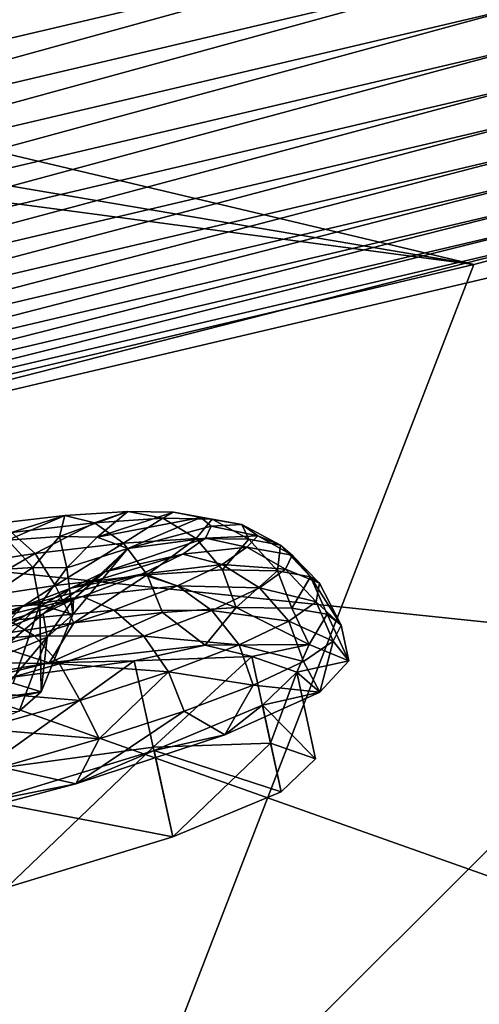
# Model space of a CAD drawing. Header units: metres. Extents: x 0 to 1651, y -1070 to 0.
# Tile 20 of 112: x 611 to 637, y -908 to -853. Entities that reach past the tile are written whole.
import ezdxf

# ---------------------------------------------------------------- set-up
doc = ezdxf.new("R2010")
doc.units = ezdxf.units.M

msp = doc.modelspace()

# ---------------------------------------------------------------- linework, layer by layer
at = {"layer": 'None'}
for points in [[(724.750854, -841.593079, -406), (682.642212, -854.043579, -406), (460.835541, -813.483276, -406)], [(682.642212, -854.043579, -406), (471.364014, -827.031738, -406), (460.835541, -813.483276, -406)], [(495.199585, -823.980286, -403), (556.248596, -855.120728, -403), (636.680481, -836.68634, -403)], [(682.642212, -854.043579, -406), (636.776367, -866.25531, -406), (471.364014, -827.031738, -406)], [(636.776367, -866.25531, -406), (481.750244, -839.967041, -406), (471.364014, -827.031738, -406)], [(636.680481, -836.68634, -403), (556.248596, -855.120728, -403), (575.57605, -856.525452, -402.52005)], [(637.396057, -841.998535, -402.52005), (636.680481, -836.68634, -403), (575.57605, -856.525452, -402.52005)], [(481.750244, -839.967041, -406), (636.776367, -866.25531, -406), (487.004303, -846.355835, -406)], [(575.57605, -856.525452, -402.52005), (576.663025, -861.587158, -401.100159), (637.396057, -841.998535, -402.52005)], [(576.663025, -861.587158, -401.100159), (638.676758, -847.014648, -401.100159), (637.396057, -841.998535, -402.52005)], [(636.776367, -866.25531, -406), (590.582947, -877.16272, -406), (487.004303, -846.355835, -406)], [(576.663025, -861.587158, -401.100159), (577.181702, -864.002136, -400.048401), (638.676758, -847.014648, -401.100159)], [(577.181702, -864.002136, -400.048401), (639.287842, -849.407898, -400.048401), (638.676758, -847.014648, -401.100159)], [(577.181702, -864.002136, -400.048401), (577.678101, -866.313721, -398.780426), (639.287842, -849.407898, -400.048401)], [(577.678101, -866.313721, -398.780426), (639.872742, -851.69873, -398.780426), (639.287842, -849.407898, -400.048401)], [(577.678101, -866.313721, -398.780426), (578.148621, -868.504761, -397.307617), (639.872742, -851.69873, -398.780426)], [(639.872742, -851.69873, -398.780426), (578.148621, -868.504761, -397.307617), (640.427124, -853.870056, -397.307617)], [(640.427124, -853.870056, -397.307617), (578.148621, -868.504761, -397.307617), (578.5896, -870.558105, -395.641296)], [(578.5896, -870.558105, -395.641296), (640.946716, -855.904968, -395.641296), (640.427124, -853.870056, -397.307617)], [(687.702698, -902.677124, -63), (615.638672, -920.923889, -63), (682.642212, -854.043579, -406)], [(615.638672, -920.923889, -63), (636.776367, -866.25531, -406), (682.642212, -854.043579, -406)], [(578.997437, -872.457214, -393.793457), (640.946716, -855.904968, -395.641296), (578.5896, -870.558105, -395.641296)], [(641.427246, -857.786987, -393.793457), (640.946716, -855.904968, -395.641296), (578.997437, -872.457214, -393.793457)], [(641.427246, -857.786987, -393.793457), (578.997437, -872.457214, -393.793457), (579.369141, -874.18811, -391.779236)], [(641.865234, -859.502319, -391.779236), (641.427246, -857.786987, -393.793457), (579.369141, -874.18811, -391.779236)], [(641.865234, -859.502319, -391.779236), (579.369141, -874.18811, -391.779236), (579.701843, -875.737488, -389.61441)], [(642.257263, -861.03772, -389.61441), (641.865234, -859.502319, -391.779236), (579.701843, -875.737488, -389.61441)], [(642.257263, -861.03772, -389.61441), (579.701843, -875.737488, -389.61441), (579.992737, -877.091919, -387.314758)], [(642.599976, -862.379944, -387.314758), (642.257263, -861.03772, -389.61441), (579.992737, -877.091919, -387.314758)], [(642.599976, -862.379944, -387.314758), (579.992737, -877.091919, -387.314758), (580.239075, -878.239136, -384.897552)], [(642.890198, -863.516846, -384.897552), (642.599976, -862.379944, -387.314758), (580.239075, -878.239136, -384.897552)], [(642.890198, -863.516846, -384.897552), (580.239075, -878.239136, -384.897552), (580.439209, -879.171082, -382.385681)], [(643.126038, -864.44043, -382.385681), (642.890198, -863.516846, -384.897552), (580.439209, -879.171082, -382.385681)], [(580.439209, -879.171082, -382.385681), (580.733521, -880.355408, -377.175201), (643.126038, -864.44043, -382.385681)], [(580.733521, -880.355408, -377.175201), (643.46759, -865.614624, -377.175201), (643.126038, -864.44043, -382.385681)], [(709.468689, -893.793701, -60), (643.46759, -865.614624, -377.175201), (580.733521, -880.355408, -377.175201)], [(636.776367, -866.25531, -406), (615.638672, -920.923889, -63), (590.582947, -877.16272, -406)], [(615.638672, -920.923889, -63), (543.202576, -935.981506, -63), (590.582947, -877.16272, -406)], [(580.733521, -880.355408, -377.175201), (606.657959, -920.294556, -60), (658.267761, -907.837219, -60)], [(658.267761, -907.837219, -60), (709.468689, -893.793701, -60), (580.733521, -880.355408, -377.175201)], [(615.638672, -920.923889, -63), (687.702698, -902.677124, -63), (691.852539, -985.91217, -63)]]:
    msp.add_3dface(points, dxfattribs=at)
at = {"layer": 'None012310'}
for points in [[(609.553894, -880.818054, -269.924927), (610.660034, -881.684143, -263.097076), (613.852356, -880.316406, -266.453857)], [(609.553894, -880.818054, -269.924927), (613.852356, -880.316406, -266.453857), (610.876831, -881.258118, -271.860352)], [(610.660034, -881.684143, -263.097076), (613.557739, -881.492676, -259.589233), (613.852356, -880.316406, -266.453857)], [(613.852356, -880.316406, -266.453857), (615.525085, -880.715637, -268.106842), (610.876831, -881.258118, -271.860352)], [(613.557739, -881.492676, -259.589233), (617.382385, -880.08313, -262.180542), (613.852356, -880.316406, -266.453857)], [(613.557739, -881.492676, -259.589233), (615.665344, -881.52655, -255.659607), (617.382385, -880.08313, -262.180542)], [(613.852356, -880.316406, -266.453857), (617.382385, -880.08313, -262.180542), (615.525085, -880.715637, -268.106842)], [(617.382385, -880.08313, -262.180542), (619.342346, -880.463379, -263.485809), (615.525085, -880.715637, -268.106842)], [(615.665344, -881.52655, -255.659607), (619.949951, -880.12439, -257.393372), (617.382385, -880.08313, -262.180542)], [(615.665344, -881.52655, -255.659607), (621.489075, -880.413574, -252.418457), (619.949951, -880.12439, -257.393372)], [(617.382385, -880.08313, -262.180542), (619.949951, -880.12439, -257.393372), (619.342346, -880.463379, -263.485809)], [(619.949951, -880.12439, -257.393372), (622.118835, -880.507996, -258.309113), (619.342346, -880.463379, -263.485809)], [(621.489075, -880.413574, -252.418457), (622.118835, -880.507996, -258.309113), (619.949951, -880.12439, -257.393372)], [(615.525085, -880.715637, -268.106842), (612.193604, -882.435608, -273.632385), (610.876831, -881.258118, -271.860352)], [(617.143921, -881.857849, -269.634888), (612.193604, -882.435608, -273.632385), (615.525085, -880.715637, -268.106842)], [(615.525085, -880.715637, -268.106842), (619.342346, -880.463379, -263.485809), (617.143921, -881.857849, -269.634888)], [(617.39447, -882.163879, -247.58345), (621.489075, -880.413574, -252.418457), (615.665344, -881.52655, -255.659607)], [(619.342346, -880.463379, -263.485809), (621.209351, -881.589172, -264.713501), (617.143921, -881.857849, -269.634888)], [(617.39447, -882.163879, -247.58345), (622.056396, -880.900818, -247.55481), (621.489075, -880.413574, -252.418457)], [(621.745239, -881.579773, -242.690994), (622.056396, -880.900818, -247.55481), (617.39447, -882.163879, -247.58345)], [(619.342346, -880.463379, -263.485809), (622.118835, -880.507996, -258.309113), (621.209351, -881.589172, -264.713501)], [(622.118835, -880.507996, -258.309113), (624.16626, -881.636719, -259.200317), (621.209351, -881.589172, -264.713501)], [(622.056396, -880.900818, -247.55481), (623.783142, -880.82074, -252.929413), (621.489075, -880.413574, -252.418457)], [(621.489075, -880.413574, -252.418457), (623.783142, -880.82074, -252.929413), (622.118835, -880.507996, -258.309113)], [(624.673035, -881.450439, -247.689606), (622.056396, -880.900818, -247.55481), (621.745239, -881.579773, -242.690994)], [(622.056396, -880.900818, -247.55481), (624.673035, -881.450439, -247.689606), (623.783142, -880.82074, -252.929413)], [(623.783142, -880.82074, -252.929413), (624.16626, -881.636719, -259.200317), (622.118835, -880.507996, -258.309113)], [(624.673035, -881.450439, -247.689606), (625.938782, -881.969788, -253.470947), (623.783142, -880.82074, -252.929413)], [(623.783142, -880.82074, -252.929413), (625.938782, -881.969788, -253.470947), (624.16626, -881.636719, -259.200317)], [(610.876831, -881.258118, -271.860352), (612.193604, -882.435608, -273.632385), (606.690979, -883.277344, -276.487823)], [(624.060181, -882.081787, -242.410431), (624.673035, -881.450439, -247.689606), (621.745239, -881.579773, -242.690994)], [(626.592163, -882.530945, -247.86969), (624.673035, -881.450439, -247.689606), (624.060181, -882.081787, -242.410431)], [(624.673035, -881.450439, -247.689606), (626.592163, -882.530945, -247.86969), (625.938782, -881.969788, -253.470947)], [(609.455139, -883.388489, -261.717316), (612.067261, -883.215881, -258.555267), (610.660034, -881.684143, -263.097076)], [(612.067261, -883.215881, -258.555267), (613.557739, -881.492676, -259.589233), (610.660034, -881.684143, -263.097076)], [(612.067261, -883.215881, -258.555267), (613.967102, -883.246399, -255.012985), (613.557739, -881.492676, -259.589233)], [(613.310425, -884.231812, -274.968994), (612.193604, -882.435608, -273.632385), (617.143921, -881.857849, -269.634888)], [(618.467468, -883.629883, -270.804626), (613.310425, -884.231812, -274.968994), (617.143921, -881.857849, -269.634888)], [(613.967102, -883.246399, -255.012985), (615.665344, -881.52655, -255.659607), (613.557739, -881.492676, -259.589233)], [(613.967102, -883.246399, -255.012985), (617.39447, -882.163879, -247.58345), (615.665344, -881.52655, -255.659607)], [(617.39447, -882.163879, -247.58345), (616.09082, -883.463013, -239.506744), (621.745239, -881.579773, -242.690994)], [(616.09082, -883.463013, -239.506744), (620.468201, -882.483459, -237.715576), (621.745239, -881.579773, -242.690994)], [(617.143921, -881.857849, -269.634888), (621.209351, -881.589172, -264.713501), (618.467468, -883.629883, -270.804626)], [(621.209351, -881.589172, -264.713501), (622.702576, -883.350037, -265.677765), (618.467468, -883.629883, -270.804626)], [(621.745239, -881.579773, -242.690994), (620.468201, -882.483459, -237.715576), (624.060181, -882.081787, -242.410431)], [(621.209351, -881.589172, -264.713501), (624.16626, -881.636719, -259.200317), (622.702576, -883.350037, -265.677765)], [(624.16626, -881.636719, -259.200317), (625.782959, -883.399536, -259.934418), (622.702576, -883.350037, -265.677765)], [(625.938782, -881.969788, -253.470947), (625.782959, -883.399536, -259.934418), (624.16626, -881.636719, -259.200317)], [(625.938782, -881.969788, -253.470947), (627.629517, -883.746521, -253.965851), (625.782959, -883.399536, -259.934418)], [(626.592163, -882.530945, -247.86969), (627.629517, -883.746521, -253.965851), (625.938782, -881.969788, -253.470947)], [(612.193604, -882.435608, -273.632385), (607.578125, -885.108704, -277.943665), (606.690979, -883.277344, -276.487823)], [(612.193604, -882.435608, -273.632385), (613.310425, -884.231812, -274.968994), (607.578125, -885.108704, -277.943665)], [(614.305847, -885.85968, -247.945175), (617.39447, -882.163879, -247.58345), (613.967102, -883.246399, -255.012985)], [(616.09082, -883.463013, -239.506744), (614.190186, -884.37146, -235.576401), (620.468201, -882.483459, -237.715576)], [(614.190186, -884.37146, -235.576401), (618.152832, -883.590088, -232.927536), (620.468201, -882.483459, -237.715576)], [(614.350586, -884.992004, -240.452316), (617.39447, -882.163879, -247.58345), (614.305847, -885.85968, -247.945175)], [(616.09082, -883.463013, -239.506744), (617.39447, -882.163879, -247.58345), (614.350586, -884.992004, -240.452316)], [(620.468201, -882.483459, -237.715576), (618.152832, -883.590088, -232.927536), (622.67926, -883.059021, -237.030182)], [(620.468201, -882.483459, -237.715576), (622.67926, -883.059021, -237.030182), (624.060181, -882.081787, -242.410431)], [(624.060181, -882.081787, -242.410431), (622.67926, -883.059021, -237.030182), (626.233826, -883.312805, -242.26825)], [(626.233826, -883.312805, -242.26825), (626.592163, -882.530945, -247.86969), (624.060181, -882.081787, -242.410431)], [(628.138855, -884.09259, -248.097641), (626.592163, -882.530945, -247.86969), (626.233826, -883.312805, -242.26825)], [(626.592163, -882.530945, -247.86969), (628.138855, -884.09259, -248.097641), (627.629517, -883.746521, -253.965851)], [(618.152832, -883.590088, -232.927536), (620.175476, -884.255737, -231.852524), (622.67926, -883.059021, -237.030182)], [(622.67926, -883.059021, -237.030182), (620.175476, -884.255737, -231.852524), (624.763123, -884.353516, -236.538284)], [(622.67926, -883.059021, -237.030182), (624.763123, -884.353516, -236.538284), (626.233826, -883.312805, -242.26825)], [(608.730713, -885.462524, -260.788177), (612.067261, -883.215881, -258.555267), (609.455139, -883.388489, -261.717316)], [(608.730713, -885.462524, -260.788177), (612.4646, -885.306458, -255.546478), (612.067261, -883.215881, -258.555267)], [(614.190186, -884.37146, -235.576401), (611.477295, -885.404114, -232.067566), (618.152832, -883.590088, -232.927536)], [(611.477295, -885.404114, -232.067566), (614.8479, -884.848145, -228.653), (618.152832, -883.590088, -232.927536)], [(612.4646, -885.306458, -255.546478), (613.967102, -883.246399, -255.012985), (612.067261, -883.215881, -258.555267)], [(612.4646, -885.306458, -255.546478), (614.305847, -885.85968, -247.945175), (613.967102, -883.246399, -255.012985)], [(614.190186, -884.37146, -235.576401), (616.09082, -883.463013, -239.506744), (612.637329, -885.810913, -236.909378)], [(612.637329, -885.810913, -236.909378), (616.09082, -883.463013, -239.506744), (614.350586, -884.992004, -240.452316)], [(618.467468, -883.629883, -270.804626), (614.361633, -886.32196, -275.537018), (613.310425, -884.231812, -274.968994)], [(619.334961, -885.746582, -271.480621), (614.361633, -886.32196, -275.537018), (618.467468, -883.629883, -270.804626)], [(618.152832, -883.590088, -232.927536), (614.8479, -884.848145, -228.653), (620.175476, -884.255737, -231.852524)], [(618.467468, -883.629883, -270.804626), (622.702576, -883.350037, -265.677765), (623.458923, -885.467896, -266.537537)], [(623.458923, -885.467896, -266.537537), (619.334961, -885.746582, -271.480621), (618.467468, -883.629883, -270.804626)], [(622.702576, -883.350037, -265.677765), (625.782959, -883.399536, -259.934418), (623.458923, -885.467896, -266.537537)], [(623.458923, -885.467896, -266.537537), (625.782959, -883.399536, -259.934418), (626.575073, -885.496582, -260.897736)], [(626.233826, -883.312805, -242.26825), (624.763123, -884.353516, -236.538284), (627.93689, -885.14563, -242.295456)], [(625.782959, -883.399536, -259.934418), (627.629517, -883.746521, -253.965851), (626.575073, -885.496582, -260.897736)], [(627.93689, -885.14563, -242.295456), (628.138855, -884.09259, -248.097641), (626.233826, -883.312805, -242.26825)], [(613.310425, -884.231812, -274.968994), (608.730225, -887.171936, -278.550873), (607.578125, -885.108704, -277.943665)], [(614.361633, -886.32196, -275.537018), (608.730225, -887.171936, -278.550873), (613.310425, -884.231812, -274.968994)], [(626.575073, -885.496582, -260.897736), (627.629517, -883.746521, -253.965851), (628.563721, -885.831543, -254.777924)], [(627.629517, -883.746521, -253.965851), (629.34845, -886.459961, -248.413315), (628.563721, -885.831543, -254.777924)], [(628.138855, -884.09259, -248.097641), (629.34845, -886.459961, -248.413315), (627.629517, -883.746521, -253.965851)], [(627.93689, -885.14563, -242.295456), (629.34845, -886.459961, -248.413315), (628.138855, -884.09259, -248.097641)], [(611.477295, -885.404114, -232.067566), (614.190186, -884.37146, -235.576401), (610.191833, -886.741821, -233.746399)], [(610.191833, -886.741821, -233.746399), (614.190186, -884.37146, -235.576401), (612.637329, -885.810913, -236.909378)], [(614.8479, -884.848145, -228.653), (616.601624, -885.616089, -227.230179), (620.175476, -884.255737, -231.852524)], [(620.175476, -884.255737, -231.852524), (616.601624, -885.616089, -227.230179), (622.096619, -885.628052, -231.024094)], [(620.175476, -884.255737, -231.852524), (622.096619, -885.628052, -231.024094), (624.763123, -884.353516, -236.538284)], [(624.763123, -884.353516, -236.538284), (622.096619, -885.628052, -231.024094), (626.404724, -886.229797, -236.326263)], [(624.763123, -884.353516, -236.538284), (626.404724, -886.229797, -236.326263), (627.93689, -885.14563, -242.295456)], [(610.963501, -889.709839, -254.903915), (612.4646, -885.306458, -255.546478), (607.765625, -889.843018, -259.396912)], [(612.4646, -885.306458, -255.546478), (608.730713, -885.462524, -260.788177), (607.765625, -889.843018, -259.396912)], [(610.732361, -886.182251, -225.18042), (614.8479, -884.848145, -228.653), (608.098938, -886.499268, -229.217026)], [(614.8479, -884.848145, -228.653), (611.477295, -885.404114, -232.067566), (608.098938, -886.499268, -229.217026)], [(616.601624, -885.616089, -227.230179), (614.8479, -884.848145, -228.653), (610.732361, -886.182251, -225.18042)], [(610.963501, -889.709839, -254.903915), (612.532104, -890.182617, -248.416702), (612.4646, -885.306458, -255.546478)], [(612.532104, -890.182617, -248.416702), (614.305847, -885.85968, -247.945175), (612.4646, -885.306458, -255.546478)], [(612.86499, -887.129089, -240.343277), (612.637329, -885.810913, -236.909378), (614.350586, -884.992004, -240.452316)], [(614.305847, -885.85968, -247.945175), (612.86499, -887.129089, -240.343277), (614.350586, -884.992004, -240.452316)], [(626.404724, -886.229797, -236.326263), (628.898987, -887.357605, -242.048477), (627.93689, -885.14563, -242.295456)], [(628.898987, -887.357605, -242.048477), (629.34845, -886.459961, -248.413315), (627.93689, -885.14563, -242.295456)], [(608.098938, -886.499268, -229.217026), (611.477295, -885.404114, -232.067566), (607.146484, -887.729004, -231.176849)], [(607.146484, -887.729004, -231.176849), (611.477295, -885.404114, -232.067566), (610.191833, -886.741821, -233.746399)], [(612.86499, -887.129089, -240.343277), (609.407227, -888.542114, -235.100296), (612.637329, -885.810913, -236.909378)], [(609.407227, -888.542114, -235.100296), (610.191833, -886.741821, -233.746399), (612.637329, -885.810913, -236.909378)], [(612.151184, -887.058838, -223.475037), (616.601624, -885.616089, -227.230179), (610.732361, -886.182251, -225.18042)], [(618.290466, -887.076843, -226.101288), (616.601624, -885.616089, -227.230179), (612.151184, -887.058838, -223.475037)], [(614.305847, -885.85968, -247.945175), (612.532104, -890.182617, -248.416702), (612.86499, -887.129089, -240.343277)], [(612.981689, -888.566772, -276.914154), (614.361633, -886.32196, -275.537018), (619.334961, -885.746582, -271.480621)], [(612.981689, -888.566772, -276.914154), (619.334961, -885.746582, -271.480621), (621.717163, -887.575745, -269.63266)], [(616.601624, -885.616089, -227.230179), (618.290466, -887.076843, -226.101288), (622.096619, -885.628052, -231.024094)], [(622.096619, -885.628052, -231.024094), (618.290466, -887.076843, -226.101288), (623.626892, -887.557495, -230.581879)], [(619.334961, -885.746582, -271.480621), (623.458923, -885.467896, -266.537537), (621.717163, -887.575745, -269.63266)], [(621.717163, -887.575745, -269.63266), (623.458923, -885.467896, -266.537537), (627.552124, -887.5354, -259.821289)], [(622.096619, -885.628052, -231.024094), (623.626892, -887.557495, -230.581879), (626.404724, -886.229797, -236.326263)], [(623.458923, -885.467896, -266.537537), (626.575073, -885.496582, -260.897736), (627.552124, -887.5354, -259.821289)], [(627.552124, -887.5354, -259.821289), (626.575073, -885.496582, -260.897736), (628.563721, -885.831543, -254.777924)], [(629.782715, -888.4505, -248.663391), (627.552124, -887.5354, -259.821289), (628.563721, -885.831543, -254.777924)], [(629.34845, -886.459961, -248.413315), (629.782715, -888.4505, -248.663391), (628.563721, -885.831543, -254.777924)], [(610.732361, -886.182251, -225.18042), (606.084961, -887.507874, -222.699295), (612.151184, -887.058838, -223.475037)], [(608.730225, -887.171936, -278.550873), (614.361633, -886.32196, -275.537018), (612.981689, -888.566772, -276.914154)], [(623.626892, -887.557495, -230.581879), (627.232727, -888.490051, -235.928009), (626.404724, -886.229797, -236.326263)], [(627.232727, -888.490051, -235.928009), (628.898987, -887.357605, -242.048477), (626.404724, -886.229797, -236.326263)], [(628.898987, -887.357605, -242.048477), (629.782715, -888.4505, -248.663391), (629.34845, -886.459961, -248.413315)], [(602.399231, -890.388916, -280.787476), (608.730225, -887.171936, -278.550873), (612.981689, -888.566772, -276.914154)], [(612.151184, -887.058838, -223.475037), (606.084961, -887.507874, -222.699295), (607.125671, -888.49231, -220.792023)], [(613.55072, -888.613342, -222.102066), (612.151184, -887.058838, -223.475037), (607.125671, -888.49231, -220.792023)], [(608.344055, -892.475952, -237.434906), (609.407227, -888.542114, -235.100296), (612.86499, -887.129089, -240.343277)], [(612.86499, -887.129089, -240.343277), (611.305237, -891.26532, -241.929001), (608.344055, -892.475952, -237.434906)], [(612.532104, -890.182617, -248.416702), (611.305237, -891.26532, -241.929001), (612.86499, -887.129089, -240.343277)], [(613.55072, -888.613342, -222.102066), (618.290466, -887.076843, -226.101288), (612.151184, -887.058838, -223.475037)], [(619.661865, -889.066833, -225.453552), (618.290466, -887.076843, -226.101288), (613.55072, -888.613342, -222.102066)], [(618.290466, -887.076843, -226.101288), (619.661865, -889.066833, -225.453552), (623.626892, -887.557495, -230.581879)], [(621.717163, -887.575745, -269.63266), (627.552124, -887.5354, -259.821289), (624.331421, -888.2146, -260.007813)], [(624.331421, -888.2146, -260.007813), (627.552124, -887.5354, -259.821289), (626.851685, -889.090027, -248.662857)], [(627.552124, -887.5354, -259.821289), (629.782715, -888.4505, -248.663391), (626.851685, -889.090027, -248.662857)], [(627.232727, -888.490051, -235.928009), (628.139893, -890.210815, -237.504807), (628.898987, -887.357605, -242.048477)], [(628.139893, -890.210815, -237.504807), (629.782715, -888.4505, -248.663391), (628.898987, -887.357605, -242.048477)], [(612.981689, -888.566772, -276.914154), (621.717163, -887.575745, -269.63266), (617.752075, -888.441772, -269.624817)], [(617.752075, -888.441772, -269.624817), (621.717163, -887.575745, -269.63266), (624.331421, -888.2146, -260.007813)], [(619.661865, -889.066833, -225.453552), (624.413635, -889.813721, -230.28714), (623.626892, -887.557495, -230.581879)], [(624.413635, -889.813721, -230.28714), (627.232727, -888.490051, -235.928009), (623.626892, -887.557495, -230.581879)], [(602.399231, -890.388916, -280.787476), (612.981689, -888.566772, -276.914154), (608.115295, -889.737061, -276.049744)], [(608.198608, -890.139954, -219.244659), (613.55072, -888.613342, -222.102066), (607.125671, -888.49231, -220.792023)], [(608.115295, -889.737061, -276.049744), (612.981689, -888.566772, -276.914154), (617.752075, -888.441772, -269.624817)], [(608.115295, -889.737061, -276.049744), (617.752075, -888.441772, -269.624817), (609.173096, -894.585754, -276.658905)], [(614.724243, -890.667419, -221.287369), (613.55072, -888.613342, -222.102066), (608.198608, -890.139954, -219.244659)], [(617.752075, -888.441772, -269.624817), (618.809937, -893.290466, -270.233978), (609.173096, -894.585754, -276.658905)], [(614.724243, -890.667419, -221.287369), (619.661865, -889.066833, -225.453552), (613.55072, -888.613342, -222.102066)], [(617.752075, -888.441772, -269.624817), (624.331421, -888.2146, -260.007813), (618.809937, -893.290466, -270.233978)], [(624.331421, -888.2146, -260.007813), (625.389282, -893.063293, -260.616974), (618.809937, -893.290466, -270.233978)], [(624.331421, -888.2146, -260.007813), (626.851685, -889.090027, -248.662857), (625.389282, -893.063293, -260.616974)], [(628.139893, -890.210815, -237.504807), (627.232727, -888.490051, -235.928009), (624.413635, -889.813721, -230.28714)], [(626.851685, -889.090027, -248.662857), (629.782715, -888.4505, -248.663391), (628.139893, -890.210815, -237.504807)], [(615.790527, -892.82605, -221.28447), (619.661865, -889.066833, -225.453552), (614.724243, -890.667419, -221.287369)], [(615.790527, -892.82605, -221.28447), (620.550049, -891.277832, -225.342606), (619.661865, -889.066833, -225.453552)], [(620.550049, -891.277832, -225.342606), (624.413635, -889.813721, -230.28714), (619.661865, -889.066833, -225.453552)], [(626.851685, -889.090027, -248.662857), (628.139893, -890.210815, -237.504807), (624.929077, -890.934875, -237.317108)], [(627.909485, -893.938782, -249.272003), (626.851685, -889.090027, -248.662857), (624.929077, -890.934875, -237.317108)], [(626.851685, -889.090027, -248.662857), (627.909485, -893.938782, -249.272003), (625.389282, -893.063293, -260.616974)], [(610.963501, -889.709839, -254.903915), (606.044983, -891.07959, -252.542297), (612.532104, -890.182617, -248.416702)], [(606.044983, -891.07959, -252.542297), (607.036194, -891.381775, -248.415726), (612.532104, -890.182617, -248.416702)], [(612.532104, -890.182617, -248.416702), (607.036194, -891.381775, -248.415726), (611.305237, -891.26532, -241.929001)], [(609.148682, -892.257813, -218.310669), (614.724243, -890.667419, -221.287369), (608.198608, -890.139954, -219.244659)], [(622.821777, -892.603882, -227.691406), (624.413635, -889.813721, -230.28714), (620.550049, -891.277832, -225.342606)], [(622.821777, -892.603882, -227.691406), (628.139893, -890.210815, -237.504807), (624.413635, -889.813721, -230.28714)], [(628.139893, -890.210815, -237.504807), (622.821777, -892.603882, -227.691406), (624.929077, -890.934875, -237.317108)], [(609.148682, -892.257813, -218.310669), (615.790527, -892.82605, -221.28447), (614.724243, -890.667419, -221.287369)], [(614.46991, -895.341125, -220.40686), (620.550049, -891.277832, -225.342606), (615.790527, -892.82605, -221.28447)], [(614.46991, -895.341125, -220.40686), (622.821777, -892.603882, -227.691406), (620.550049, -891.277832, -225.342606)], [(624.929077, -890.934875, -237.317108), (622.821777, -892.603882, -227.691406), (618.856323, -893.468201, -227.697845)], [(625.986877, -895.783569, -237.926254), (624.929077, -890.934875, -237.317108), (618.856323, -893.468201, -227.697845)], [(625.986877, -895.783569, -237.926254), (627.909485, -893.938782, -249.272003), (624.929077, -890.934875, -237.317108)], [(610.317871, -894.398865, -218.268631), (615.790527, -892.82605, -221.28447), (609.148682, -892.257813, -218.310669)], [(610.317871, -894.398865, -218.268631), (614.46991, -895.341125, -220.40686), (615.790527, -892.82605, -221.28447)], [(622.821777, -892.603882, -227.691406), (614.46991, -895.341125, -220.40686), (618.856323, -893.468201, -227.697845)], [(609.173096, -894.585754, -276.658905), (618.809937, -893.290466, -270.233978), (610.615845, -901.153076, -221.878662)], [(618.856323, -893.468201, -227.697845), (614.46991, -895.341125, -220.40686), (609.558044, -896.304382, -221.269516)], [(619.914185, -898.316895, -228.306992), (618.856323, -893.468201, -227.697845), (609.558044, -896.304382, -221.269516)], [(610.615845, -901.153076, -221.878662), (618.809937, -893.290466, -270.233978), (619.914185, -898.316895, -228.306992)], [(618.809937, -893.290466, -270.233978), (625.389282, -893.063293, -260.616974), (619.914185, -898.316895, -228.306992)], [(619.914185, -898.316895, -228.306992), (625.986877, -895.783569, -237.926254), (618.856323, -893.468201, -227.697845)], [(619.914185, -898.316895, -228.306992), (625.389282, -893.063293, -260.616974), (625.986877, -895.783569, -237.926254)], [(625.389282, -893.063293, -260.616974), (627.909485, -893.938782, -249.272003), (625.986877, -895.783569, -237.926254)], [(604.091553, -898.092407, -216.529755), (614.46991, -895.341125, -220.40686), (610.317871, -894.398865, -218.268631)], [(614.46991, -895.341125, -220.40686), (604.091553, -898.092407, -216.529755), (609.558044, -896.304382, -221.269516)], [(610.615845, -901.153076, -221.878662), (619.914185, -898.316895, -228.306992), (609.558044, -896.304382, -221.269516)]]:
    msp.add_3dface(points, dxfattribs=at)

doc.saveas('drawing.dxf')
